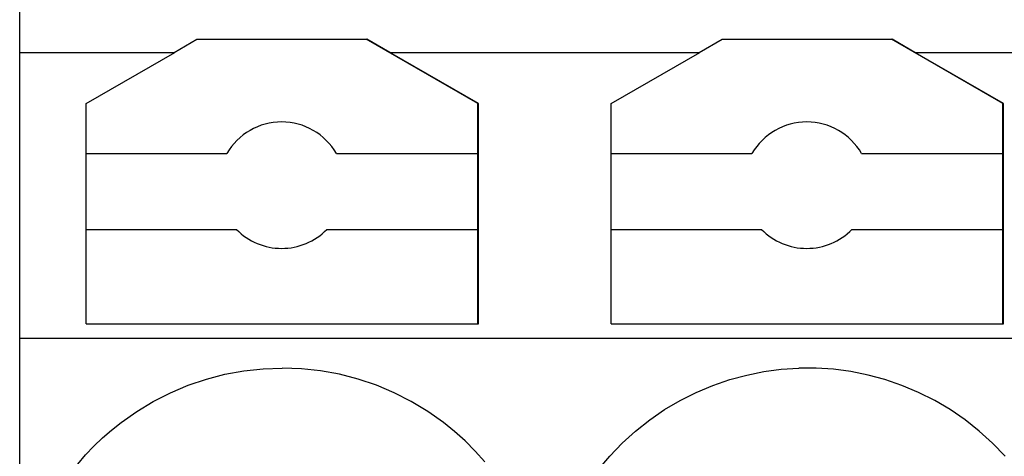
# Model space of a CAD drawing. Header units: millimetres. Extents: x -105 to 192, y -71 to 139.
# Tile 18 of 43: x 0.04 to 7.82, y 45.89 to 49.34. Entities that reach past the tile are written whole.
import ezdxf

# ---------------------------------------------------------------- set-up
doc = ezdxf.new("R2010")
doc.units = ezdxf.units.MM
doc.header["$LTSCALE"] = 1.5
doc.linetypes.add('PHL_THICK', pattern=[0])
doc.layers.add('PROJECTION', color=7, linetype='CONTINUOUS')

msp = doc.modelspace()

# ---------------------------------------------------------------- linework, layer by layer
at = {"layer": 'PROJECTION', "color": 7, "linetype": 'PHL_THICK'}
for p, q in [((0.0356, 40.7367), (0.0356, 62.3367)), ((0.0356, 40.7367), (0.0356, 50.4629)), ((1.2559, 49.0824), (1.4366, 49.1867)), ((1.4366, 49.1867), (2.7745, 49.1867)), ((3.6556, 48.678), (2.7745, 49.1867)), ((2.7745, 49.1867), (2.7795, 49.1867)), ((2.9602, 49.0824), (2.7795, 49.1867)), ((5.4059, 49.0824), (5.5866, 49.1867)), ((5.5866, 49.1867), (6.9295, 49.1867)), ((7.8056, 48.678), (6.9245, 49.1867)), ((7.1102, 49.0824), (6.9295, 49.1867)), ((0.0356, 49.0824), (1.2609, 49.0824)), ((0.5606, 48.678), (1.2609, 49.0824)), ((3.6606, 48.678), (2.9602, 49.0824)), ((2.9602, 49.0824), (4.1856, 49.0824)), ((4.0856, 49.0824), (5.4109, 49.0824)), ((4.7106, 48.678), (5.4109, 49.0824)), ((7.8106, 48.678), (7.1102, 49.0824)), ((7.1102, 49.0824), (9.5609, 49.0824)), ((0.5606, 46.9367), (0.5606, 48.678)), ((3.6556, 48.2827), (3.6556, 48.678)), ((3.6606, 46.9367), (3.6606, 48.678)), ((4.7106, 46.9367), (4.7106, 48.678)), ((7.8056, 48.2827), (7.8056, 48.678)), ((7.8106, 46.9367), (7.8106, 48.678)), ((3.6556, 48.3442), (3.6606, 48.3442)), ((7.8056, 48.3442), (7.8106, 48.3442)), ((0.5606, 48.2827), (1.6725, 48.2827)), ((2.5386, 48.2827), (3.6556, 48.2827)), ((3.6556, 47.6827), (3.6556, 48.2827)), ((4.7106, 48.2827), (5.8225, 48.2827)), ((6.6886, 48.2827), (7.8056, 48.2827)), ((7.8056, 47.6827), (7.8056, 48.2827)), ((3.6556, 48.1327), (3.6606, 48.1327)), ((7.8056, 48.1327), (7.8106, 48.1327)), ((0.5606, 47.6827), (1.7485, 47.6827)), ((2.4626, 47.6827), (3.6556, 47.6827)), ((3.6556, 46.9367), (3.6556, 47.6827)), ((4.7106, 47.6827), (5.8985, 47.6827)), ((6.6126, 47.6827), (7.8056, 47.6827)), ((7.8056, 46.9367), (7.8056, 47.6827)), ((3.6556, 47.5684), (3.6606, 47.5684)), ((7.8056, 47.5684), (7.8106, 47.5684)), ((0.5606, 46.9367), (3.6606, 46.9367)), ((4.7106, 46.9367), (7.8106, 46.9367)), ((0.0356, 46.8225), (37.3856, 46.8225)), ((1.5105, 46.4991), (1.6578, 46.5373)), ((1.6578, 46.5373), (1.8074, 46.5647)), ((1.8074, 46.5647), (1.9585, 46.5812)), ((1.9585, 46.5812), (2.1105, 46.5867)), ((2.2625, 46.5812), (2.1105, 46.5867)), ((2.4137, 46.5647), (2.2625, 46.5812)), ((2.5633, 46.5373), (2.4137, 46.5647)), ((2.7106, 46.4992), (2.5633, 46.5373)), ((5.648, 46.4954), (5.7814, 46.5313)), ((5.7814, 46.5313), (5.9168, 46.5584)), ((5.9168, 46.5584), (6.0537, 46.5765)), ((6.0537, 46.5765), (6.1916, 46.5856)), ((6.3297, 46.5856), (6.1916, 46.5856)), ((6.4674, 46.5765), (6.3297, 46.5856)), ((6.6043, 46.5584), (6.4674, 46.5765)), ((6.7397, 46.5313), (6.6043, 46.5584)), ((6.8731, 46.4954), (6.7397, 46.5313)), ((1.3664, 46.4504), (1.5105, 46.4991)), ((2.8545, 46.4505), (2.7106, 46.4992)), ((5.5133, 46.4492), (5.648, 46.4954)), ((7.0079, 46.4492), (6.8731, 46.4954)), ((1.0908, 46.3225), (1.2262, 46.3914)), ((1.2262, 46.3914), (1.3664, 46.4504)), ((2.9948, 46.3915), (2.8545, 46.4505)), ((3.1303, 46.3225), (2.9948, 46.3915)), ((5.2547, 46.3301), (5.382, 46.3941)), ((5.382, 46.3941), (5.5133, 46.4492)), ((7.1392, 46.394), (7.0079, 46.4492)), ((7.2664, 46.3301), (7.1392, 46.394)), ((0.9606, 46.2439), (1.0908, 46.3225)), ((3.2605, 46.2439), (3.1303, 46.3225)), ((5.132, 46.2577), (5.2547, 46.3301)), ((7.3891, 46.2577), (7.2664, 46.3301)), ((0.8365, 46.156), (0.9606, 46.2439)), ((3.3847, 46.156), (3.2605, 46.2439)), ((5.0145, 46.1771), (5.132, 46.2577)), ((7.5066, 46.1771), (7.3891, 46.2577)), ((0.7622, 46.0967), (0.8365, 46.156)), ((3.4724, 46.0852), (3.3847, 46.156)), ((4.9029, 46.0888), (5.0145, 46.1771)), ((7.6183, 46.0888), (7.5066, 46.1771)), ((0.6908, 46.034), (0.7622, 46.0967)), ((3.5563, 46.0098), (3.4724, 46.0852)), ((4.7975, 45.9931), (4.9029, 46.0888)), ((7.7237, 45.9931), (7.6183, 46.0888)), ((0.6222, 45.9682), (0.6908, 46.034)), ((3.636, 45.93), (3.5563, 46.0098)), ((4.6988, 45.8906), (4.7975, 45.9931)), ((7.8224, 45.8905), (7.7237, 45.9931)), ((0.5567, 45.8994), (0.6222, 45.9682)), ((3.7113, 45.846), (3.636, 45.93)), ((0.4945, 45.8278), (0.5567, 45.8994)), ((4.6073, 45.7816), (4.6988, 45.8906))]:
    msp.add_line(p, q, dxfattribs=at)
for centre, start, end in [((2.1056, 48.0327), 30, 150), ((6.2556, 48.0327), 30, 150), ((2.1056, 48.0327), 224.427, 315.573), ((6.2556, 48.0327), 224.427, 315.573)]:
    msp.add_arc(centre, 0.5, start, end, dxfattribs=at)

doc.saveas('drawing.dxf')
